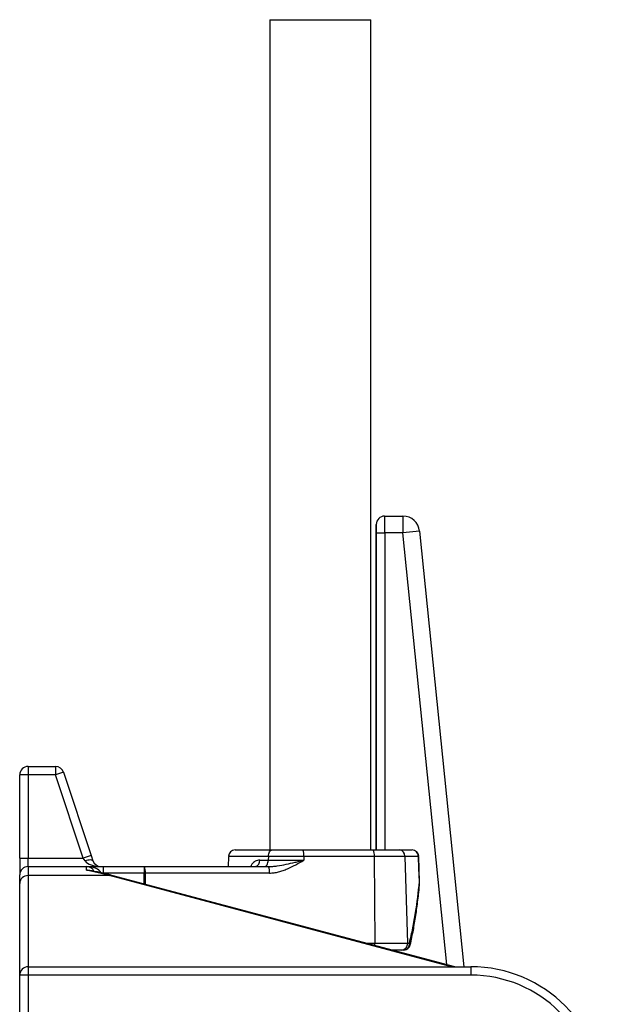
# Model space of a CAD drawing. Header units: millimetres. Extents: x 1178 to 5848, y 850 to 6158.
# Tile 11 of 17: x 3938 to 4638, y 2155 to 3335. Entities that reach past the tile are written whole.
import ezdxf

# ---------------------------------------------------------------- set-up
doc = ezdxf.new("R2010")
doc.units = ezdxf.units.MM
doc.header["$LTSCALE"] = 2

msp = doc.modelspace()

# ---------------------------------------------------------------- linework, layer by layer
at = {"color": 7, "linetype": 'Continuous', "lineweight": 25}
for p, q in [((4237.6, 3335.2), (4237.6, 2340.4)), ((4237.6, 3335.2), (4358.2, 3335.2)), ((4358.2, 2340.4), (4358.2, 3335.2)), ((4374.9, 2740.4), (4374.9, 2740.3)), ((4374.9, 2740.4), (4396.8, 2740.4)), ((4374.9, 2740.3), (4396.8, 2740.3)), ((4396.8, 2740.3), (4396.8, 2740.4)), ((4396.8, 2740.3), (4396.8, 2720.4)), ((4364.9, 2730.4), (4364.9, 2730.4)), ((4364.9, 2340.4), (4364.9, 2730.4)), ((4365.1, 2720.4), (4375.1, 2720.4)), ((4396.8, 2720.4), (4375.1, 2720.4)), ((4416.7, 2722.4), (4396.8, 2720.4)), ((4416.7, 2722.4), (4416.7, 2722.4)), ((4416.7, 2722.4), (4469.6, 2200.4)), ((3947.9, 2440.4), (3980.7, 2440.4)), ((3947.9, 2440.4), (3947.9, 2430.4)), ((3980.7, 2440.4), (3980.7, 2430.4)), ((3990.2, 2433.5), (3980.7, 2430.4)), ((3990.2, 2433.5), (4023.5, 2333.5)), ((3947.9, 2430.4), (3937.9, 2430.4)), ((3937.9, 2330.4), (3937.9, 2430.4)), ((3947.9, 2430.4), (3947.9, 2330.4)), ((3980.7, 2430.4), (3947.9, 2430.4)), ((4014, 2330.4), (3980.7, 2430.4)), ((4195.8, 2340.4), (4240.4, 2340.4)), ((4240.4, 2340.4), (4276.7, 2340.4)), ((4276.7, 2340.4), (4361.2, 2340.4)), ((4361.2, 2340.4), (4392.6, 2340.4)), ((4392.6, 2340.4), (4407.7, 2340.4)), ((3937.9, 2330.4), (3947.9, 2330.4)), ((3937.9, 2330.4), (3937.9, 2310.4)), ((3947.9, 2320.4), (3947.9, 2330.4)), ((3947.9, 2330.4), (4014, 2330.4)), ((4023.5, 2333.5), (4014, 2330.4)), ((4016.1, 2327.2), (4014, 2330.4)), ((4023.5, 2333.5), (4025.6, 2327.2)), ((4187.8, 2332.6), (4187.4, 2320.4)), ((4225.3, 2328.1), (4235.6, 2328.1)), ((4235.7, 2332.6), (4235.6, 2328.1)), ((4235.6, 2328.1), (4278, 2328.1)), ((4278, 2332.6), (4235.7, 2332.6)), ((4278, 2332.6), (4278, 2328.1)), ((4362.5, 2332.6), (4278, 2332.6)), ((4362.5, 2332.6), (4363.1, 2228.6)), ((4399.2, 2332.6), (4362.5, 2332.6)), ((4399.2, 2332.6), (4402.2, 2228.6)), ((4415.4, 2332.6), (4399.2, 2332.6)), ((4416.8, 2302.2), (4415.7, 2332.6)), ((3947.9, 2320.4), (3947.9, 2309.6)), ((3947.9, 2320.4), (4017.9, 2320.4)), ((4017.9, 2315.9), (4017.9, 2320.4)), ((4017.9, 2320.4), (4037.9, 2320.4)), ((4037.9, 2320.4), (4037.9, 2312.4)), ((4037.9, 2320.4), (4087, 2320.4)), ((4087, 2312.6), (4037.9, 2312.6)), ((4087, 2320.4), (4087, 2312.6)), ((4087, 2320.4), (4235.6, 2320.4)), ((4236.9, 2312.6), (4088.3, 2312.6)), ((3937.9, 2300.2), (3937.9, 2310.4)), ((3947.9, 2309.6), (3947.9, 2200.4)), ((4045.5, 2309.6), (3947.9, 2309.6)), ((4458.9, 2200.4), (4048.1, 2309.9)), ((3937.9, 2190.4), (3937.9, 2300.2)), ((4363.1, 2228.6), (4402.2, 2228.6)), ((4395.6, 2220.4), (4383.9, 2220.4)), ((4397.8, 2220.4), (4395.6, 2220.4)), ((4402.2, 2228.6), (4404.5, 2228.6)), ((3947.9, 2200.4), (3947.9, 2190.4)), ((3947.9, 2200.4), (4477.9, 2200.4)), ((4477.9, 2200.4), (4477.9, 2190.4)), ((3947.9, 2190.4), (3937.9, 2190.4)), ((3937.9, 1906.5), (3937.9, 2190.4)), ((4477.9, 2190.4), (3947.9, 2190.4)), ((3947.9, 2190.4), (3947.9, 1906.5))]:
    msp.add_line(p, q, dxfattribs=at)
at = {"color": 8, "linetype": 'Continuous', "lineweight": 25}
for p, q in [((4365.1, 2340.4), (4365.1, 2720.4)), ((4375.1, 2720.4), (4375.1, 2340.4)), ((4449.2, 2202.9), (4396.8, 2720.4)), ((4416.7, 2722.4), (4469.6, 2200.4)), ((4235.7, 2332.6), (4187.8, 2332.6)), ((4415.7, 2332.6), (4415.4, 2332.6)), ((4087, 2299.5), (4087, 2312.6)), ((4088.3, 2312.6), (4088.3, 2299.2)), ((4455, 2200.4), (4045.5, 2309.6)), ((4416.8, 2302.2), (4416.5, 2302.2)), ((4352.8, 2228.6), (4363.1, 2228.6))]:
    msp.add_line(p, q, dxfattribs=at)
at = {"color": 7, "linetype": 'Continuous', "lineweight": 25, "flags": 128}
for points in [[(4235.7, 2332.6), (4235.8, 2334.2), (4236.1, 2335.6), (4236.5, 2336.9), (4237.1, 2338.1), (4237.8, 2339.1), (4238.6, 2339.8), (4239.5, 2340.2), (4240.4, 2340.4)], [(4025.6, 2327.2), (4025.3, 2327.7), (4024.6, 2328), (4023.7, 2328.2), (4022.5, 2328.3), (4021.1, 2328.2), (4019.6, 2328), (4017.9, 2327.7), (4016.1, 2327.2)], [(4230.9, 2320.4), (4231.8, 2320.5), (4232.7, 2320.9), (4233.5, 2321.6), (4234.2, 2322.6), (4234.7, 2323.8), (4235.2, 2325.1), (4235.5, 2326.6), (4235.6, 2328.1)], [(4416.5, 2302.2), (4415.9, 2318.2), (4415.4, 2332.6)], [(4045.5, 2309.6), (4046.9, 2310), (4048.1, 2309.9)]]:
    msp.add_lwpolyline(points, dxfattribs=at)
at = {"color": 8, "linetype": 'Continuous', "lineweight": 25, "flags": 128}
for points in [[(4416.8, 2301.3), (4416.8, 2301.5), (4416.5, 2302.2)], [(4363.1, 2225.9), (4363.1, 2227), (4363.1, 2228.6)]]:
    msp.add_lwpolyline(points, dxfattribs=at)
at = {"color": 7, "linetype": 'Continuous', "lineweight": 25}
for centre, radius, start, end in [((4374.9, 2730.3), 10, 90.0204, 179.9796), ((4396.8, 2720.3), 20, 5.8012, 89.982), ((3947.9, 2430.4), 10, 90, 180), ((3980.7, 2430.4), 10, 18.4349, 90), ((4195.8, 2332.4), 8, 90, 178), ((4265.6, 2334.5), 12.6, 351.6497, 27.9618), ((4350.1, 2334.5), 12.6, 351.6497, 27.9618), ((4391.9, 2333.1), 7.33, 356.6695, 84.0817), ((4407.7, 2332.4), 8, 2.0817, 90), ((4407.6, 2332.5), 7.83, 0.8219, 88.8819), ((4035.1, 2330.4), 10, 198.4349, 270), ((4218.4, 2327.2), 6.99, 282.6374, 7.3603), ((3947.9, 2310.4), 10, 90, 180), ((4017.9, 2310.4), 10, 26.5765, 90), ((4075.8, 2314.5), 12.6, 351.6497, 27.9618), ((4087.6, 2086.3), 226.4, 89.8311, 90.1689), ((4224.5, 2314.5), 12.6, 351.6497, 27.9618), ((3947.6, 2299.9), 9.68, 88.0714, 177.9319), ((4408.8, 2301.9), 8, 0, 2.08), ((4408.8, 2301.9), 8, 355.307, 0), ((4394.8, 2227.8), 7.45, 276.4025, 6.7699), ((4397.1, 2227.8), 7.5, 275.5878, 6.2645), ((4397.8, 2228.4), 8, 270, 347.3092), ((3947.9, 2190.4), 10, 90, 180), ((4477.9, 2040.4), 160, 0, 90), ((4477.9, 2040.4), 150, 0, 90)]:
    msp.add_arc(centre, radius, start, end, dxfattribs=at)
at = {"color": 8, "linetype": 'Continuous', "lineweight": 25}
msp.add_arc((4403.5, 2226.8), 2.12, 355.0246, 60.9569, dxfattribs=at)
at = {"color": 7, "linetype": 'Continuous', "lineweight": 25}
for centre, major_axis, ratio, start_param, end_param in [((4374.9, 2730.4), (-7.07, 7.07), 0.999695, 5.497939, 7.068431), ((4374.9, 2720.4), (0, 20), 0.008728, 4.712389, 6.265732), ((4396.8, 2720.4), (13.4, 14.8), 0.999723, 5.548393, 7.017978), ((4364.9, 2720.4), (0, 10), 0.017455, 4.712389, 6.265732), ((4035.1, 2330.4), (20, 0), 0.5, 3.463343, 4.712389), ((3966.9, 2160.4), (217.7, 0), 0.734815, 1.201463, 1.334322)]:
    msp.add_ellipse(centre, major_axis=major_axis, ratio=ratio, start_param=start_param, end_param=end_param, dxfattribs=at)
at = {"color": 8, "linetype": 'Continuous', "lineweight": 25}
msp.add_ellipse((4017.9, 2310.4), major_axis=(18, 0), ratio=0.555556, start_param=0.270409, end_param=1.570796, dxfattribs=at)
for points, knots in [([(4225.3, 2328.1), (4224.4, 2328), (4222.5, 2327.9), (4220, 2326.9), (4217.8, 2325.3), (4215.8, 2323.3), (4215, 2321.3), (4214.5, 2320.4)], [0, 0, 0, 0, 0.209329, 0.418483, 0.613805, 0.808958, 1, 1, 1, 1]), ([(4017.9, 2315.9), (4017.9, 2315.9), (4018.9, 2316.1), (4020.7, 2316.4), (4022.3, 2315.7), (4023.1, 2315.4)], [0, 0, 0, 0, 0.005819, 0.530816, 1, 1, 1, 1]), ([(4021.8, 2315.5), (4020.5, 2315.7), (4019.2, 2316), (4017.9, 2315.9), (4017.9, 2315.9)], [0, 0, 0, 0, 0.986909, 1, 1, 1, 1])]:
    msp.add_open_spline(points, degree=3, knots=knots, dxfattribs=at)
at = {"color": 7, "linetype": 'Continuous', "lineweight": 25}
for points, knots in [([(4235.6, 2320.4), (4237.4, 2320.4), (4239.2, 2320.4), (4242.8, 2320.8), (4244.5, 2321), (4249.9, 2321.7), (4253.5, 2322.4), (4260.5, 2323.9), (4264.1, 2324.7), (4269.3, 2325.9), (4271.1, 2326.4), (4273.7, 2327), (4274.5, 2327.2), (4276.3, 2327.6), (4277.2, 2327.9), (4278, 2328.1)], [0, 0, 0, 0, 0.125, 0.125, 0.25, 0.25, 0.5, 0.5, 0.75, 0.75, 0.875, 0.875, 0.9375, 0.9375, 1, 1, 1, 1]), ([(4236.9, 2312.6), (4238.8, 2312.6), (4240.6, 2312.8), (4244.3, 2313.3), (4246.1, 2313.6), (4249.7, 2314.5), (4251.5, 2315.1), (4255, 2316.3), (4256.7, 2317), (4261.8, 2319.2), (4265.1, 2320.8), (4271.6, 2324.3), (4274.8, 2326.2), (4278, 2328.1)], [0, 0, 0, 0, 0.125, 0.125, 0.25, 0.25, 0.375, 0.375, 0.5, 0.5, 0.75, 0.75, 1, 1, 1, 1]), ([(4048.1, 2309.9), (4045.7, 2310.5), (4038.9, 2312.3), (4030.2, 2314.2), (4023.8, 2315.3), (4021.9, 2315.6)], [0, 0, 0, 0, 0.270576, 0.780716, 1, 1, 1, 1]), ([(4404.5, 2228.6), (4406, 2234.7), (4407.4, 2240.8), (4409.8, 2253), (4410.9, 2259.1), (4413.9, 2277.5), (4415.4, 2289.9), (4416.5, 2302.2)], [0, 0, 0, 0, 0.25, 0.25, 0.5, 0.5, 1, 1, 1, 1]), ([(4405.6, 2226.6), (4406.3, 2229.6), (4408.2, 2238.3), (4410.9, 2253), (4413.6, 2271), (4415.6, 2287.2), (4416.5, 2297.3), (4416.8, 2301.3)], [0, 0, 0, 0, 0.120935, 0.353554, 0.593938, 0.842556, 1, 1, 1, 1])]:
    msp.add_open_spline(points, degree=3, knots=knots, dxfattribs=at)

doc.saveas('drawing.dxf')
